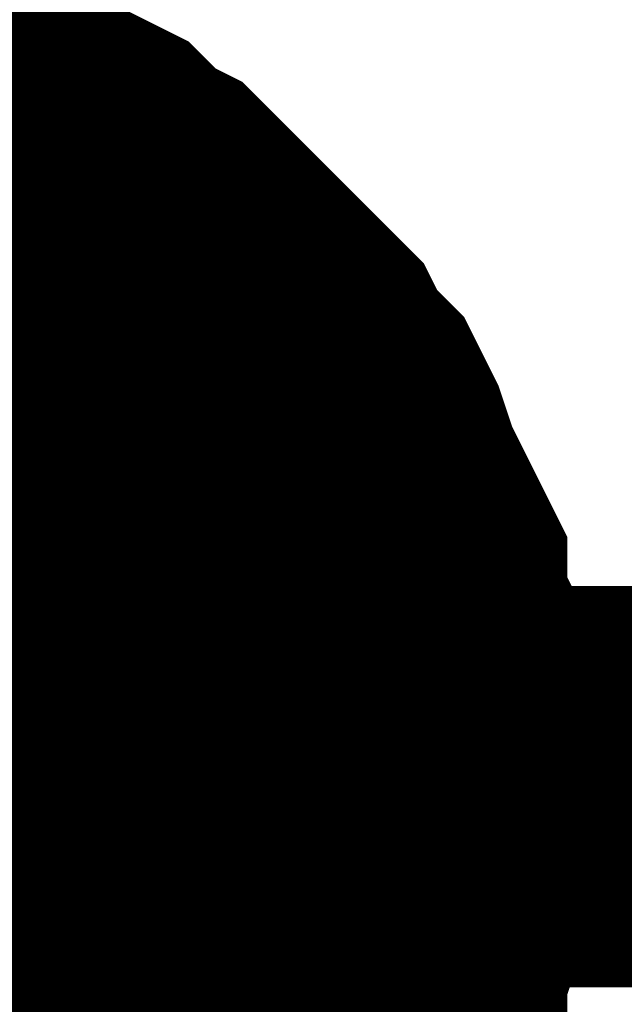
# Model space of a CAD drawing. Header units: inches. Extents: x 0 to 17, y 0 to 11.
# Tile 49 of 256: x 11.309 to 11.3268, y 1.8436 to 1.8725. Entities that reach past the tile are written whole.
import ezdxf

# ---------------------------------------------------------------- set-up
doc = ezdxf.new("R2010")
doc.units = ezdxf.units.IN
doc.header["$MEASUREMENT"] = 0
doc.layers.add('Sheet', color=255, linetype='Continuous')

msp = doc.modelspace()

# ---------------------------------------------------------------- linework, layer by layer
at = {"layer": 'Sheet'}
for points in [[(11.302938, 1.869413, 0.0118, 0.0118, 0), (11.304128, 1.869413, 0.0118, 0.0118, 0), (11.304921, 1.869017, 0.0118, 0.0118, 0), (11.30611, 1.869017, 0.0118, 0.0118, 0), (11.306903, 1.86862, 0.0118, 0.0118, 0), (11.307696, 1.868224, 0.0118, 0.0118, 0), (11.308489, 1.867827, 0.0118, 0.0118, 0), (11.309678, 1.867431, 0.0118, 0.0118, 0), (11.310471, 1.867034, 0.0118, 0.0118, 0), (11.311264, 1.866241, 0.0118, 0.0118, 0), (11.312057, 1.865845, 0.0118, 0.0118, 0), (11.31285, 1.865052, 0.0118, 0.0118, 0), (11.313246, 1.864655, 0.0118, 0.0118, 0), (11.314039, 1.863862, 0.0118, 0.0118, 0), (11.314832, 1.863069, 0.0118, 0.0118, 0), (11.315229, 1.862673, 0.0118, 0.0118, 0), (11.316021, 1.86188, 0.0118, 0.0118, 0), (11.316418, 1.861087, 0.0118, 0.0118, 0), (11.317211, 1.860294, 0.0118, 0.0118, 0), (11.317607, 1.859501, 0.0118, 0.0118, 0), (11.318004, 1.858312, 0.0118, 0.0118, 0), (11.3184, 1.857519, 0.0118, 0.0118, 0), (11.318797, 1.856726, 0.0118, 0.0118, 0), (11.319193, 1.855933, 0.0118, 0.0118, 0), (11.319193, 1.854743, 0.0118, 0.0118, 0), (11.31959, 1.85395, 0.0118, 0.0118, 0), (11.31959, 1.852761, 0.0118, 0.0118, 0), (11.319986, 1.851968, 0.0118, 0.0118, 0), (11.319986, 1.851175, 0.0118, 0.0118, 0), (11.319986, 1.849986, 0.0118, 0.0118, 0)], [(11.302938, 1.869413, 0.0118, 0.0118, 0), (11.304128, 1.869413, 0.0118, 0.0118, 0), (11.304921, 1.869017, 0.0118, 0.0118, 0), (11.30611, 1.869017, 0.0118, 0.0118, 0), (11.306903, 1.86862, 0.0118, 0.0118, 0), (11.307696, 1.868224, 0.0118, 0.0118, 0), (11.308489, 1.867827, 0.0118, 0.0118, 0), (11.309678, 1.867431, 0.0118, 0.0118, 0), (11.310471, 1.867034, 0.0118, 0.0118, 0), (11.311264, 1.866241, 0.0118, 0.0118, 0), (11.312057, 1.865845, 0.0118, 0.0118, 0), (11.31285, 1.865052, 0.0118, 0.0118, 0), (11.313246, 1.864655, 0.0118, 0.0118, 0), (11.314039, 1.863862, 0.0118, 0.0118, 0), (11.314832, 1.863069, 0.0118, 0.0118, 0), (11.315229, 1.862673, 0.0118, 0.0118, 0), (11.316021, 1.86188, 0.0118, 0.0118, 0), (11.316418, 1.861087, 0.0118, 0.0118, 0), (11.317211, 1.860294, 0.0118, 0.0118, 0), (11.317607, 1.859501, 0.0118, 0.0118, 0), (11.318004, 1.858312, 0.0118, 0.0118, 0), (11.3184, 1.857519, 0.0118, 0.0118, 0), (11.318797, 1.856726, 0.0118, 0.0118, 0), (11.319193, 1.855933, 0.0118, 0.0118, 0), (11.319193, 1.854743, 0.0118, 0.0118, 0), (11.31959, 1.85395, 0.0118, 0.0118, 0), (11.31959, 1.852761, 0.0118, 0.0118, 0), (11.319986, 1.851968, 0.0118, 0.0118, 0), (11.319986, 1.851175, 0.0118, 0.0118, 0), (11.319986, 1.849986, 0.0118, 0.0118, 0)], [(11.302938, 1.869413, 0.0118, 0.0118, 0), (11.304128, 1.869413, 0.0118, 0.0118, 0), (11.304921, 1.869017, 0.0118, 0.0118, 0), (11.30611, 1.869017, 0.0118, 0.0118, 0), (11.306903, 1.86862, 0.0118, 0.0118, 0), (11.307696, 1.868224, 0.0118, 0.0118, 0), (11.308489, 1.867827, 0.0118, 0.0118, 0), (11.309678, 1.867431, 0.0118, 0.0118, 0), (11.310471, 1.867034, 0.0118, 0.0118, 0), (11.311264, 1.866241, 0.0118, 0.0118, 0), (11.312057, 1.865845, 0.0118, 0.0118, 0), (11.31285, 1.865052, 0.0118, 0.0118, 0), (11.313246, 1.864655, 0.0118, 0.0118, 0), (11.314039, 1.863862, 0.0118, 0.0118, 0), (11.314832, 1.863069, 0.0118, 0.0118, 0), (11.315229, 1.862673, 0.0118, 0.0118, 0), (11.316021, 1.86188, 0.0118, 0.0118, 0), (11.316418, 1.861087, 0.0118, 0.0118, 0), (11.317211, 1.860294, 0.0118, 0.0118, 0), (11.317607, 1.859501, 0.0118, 0.0118, 0), (11.318004, 1.858312, 0.0118, 0.0118, 0), (11.3184, 1.857519, 0.0118, 0.0118, 0), (11.318797, 1.856726, 0.0118, 0.0118, 0), (11.319193, 1.855933, 0.0118, 0.0118, 0), (11.319193, 1.854743, 0.0118, 0.0118, 0), (11.31959, 1.85395, 0.0118, 0.0118, 0), (11.31959, 1.852761, 0.0118, 0.0118, 0), (11.319986, 1.851968, 0.0118, 0.0118, 0), (11.319986, 1.851175, 0.0118, 0.0118, 0), (11.319986, 1.849986, 0.0118, 0.0118, 0)], [(11.302938, 1.869413, 0.0118, 0.0118, 0), (11.304128, 1.869413, 0.0118, 0.0118, 0), (11.304921, 1.869017, 0.0118, 0.0118, 0), (11.30611, 1.869017, 0.0118, 0.0118, 0), (11.306903, 1.86862, 0.0118, 0.0118, 0), (11.307696, 1.868224, 0.0118, 0.0118, 0), (11.308489, 1.867827, 0.0118, 0.0118, 0), (11.309678, 1.867431, 0.0118, 0.0118, 0), (11.310471, 1.867034, 0.0118, 0.0118, 0), (11.311264, 1.866241, 0.0118, 0.0118, 0), (11.312057, 1.865845, 0.0118, 0.0118, 0), (11.31285, 1.865052, 0.0118, 0.0118, 0), (11.313246, 1.864655, 0.0118, 0.0118, 0), (11.314039, 1.863862, 0.0118, 0.0118, 0), (11.314832, 1.863069, 0.0118, 0.0118, 0), (11.315229, 1.862673, 0.0118, 0.0118, 0), (11.316021, 1.86188, 0.0118, 0.0118, 0), (11.316418, 1.861087, 0.0118, 0.0118, 0), (11.317211, 1.860294, 0.0118, 0.0118, 0), (11.317607, 1.859501, 0.0118, 0.0118, 0), (11.318004, 1.858312, 0.0118, 0.0118, 0), (11.3184, 1.857519, 0.0118, 0.0118, 0), (11.318797, 1.856726, 0.0118, 0.0118, 0), (11.319193, 1.855933, 0.0118, 0.0118, 0), (11.319193, 1.854743, 0.0118, 0.0118, 0), (11.31959, 1.85395, 0.0118, 0.0118, 0), (11.31959, 1.852761, 0.0118, 0.0118, 0), (11.319986, 1.851968, 0.0118, 0.0118, 0), (11.319986, 1.851175, 0.0118, 0.0118, 0), (11.319986, 1.849986, 0.0118, 0.0118, 0)], [(11.302938, 1.869413, 0.0118, 0.0118, 0), (11.304128, 1.869413, 0.0118, 0.0118, 0), (11.304921, 1.869017, 0.0118, 0.0118, 0), (11.30611, 1.869017, 0.0118, 0.0118, 0), (11.306903, 1.86862, 0.0118, 0.0118, 0), (11.307696, 1.868224, 0.0118, 0.0118, 0), (11.308489, 1.867827, 0.0118, 0.0118, 0), (11.309678, 1.867431, 0.0118, 0.0118, 0), (11.310471, 1.867034, 0.0118, 0.0118, 0), (11.311264, 1.866241, 0.0118, 0.0118, 0), (11.312057, 1.865845, 0.0118, 0.0118, 0), (11.31285, 1.865052, 0.0118, 0.0118, 0), (11.313246, 1.864655, 0.0118, 0.0118, 0), (11.314039, 1.863862, 0.0118, 0.0118, 0), (11.314832, 1.863069, 0.0118, 0.0118, 0), (11.315229, 1.862673, 0.0118, 0.0118, 0), (11.316021, 1.86188, 0.0118, 0.0118, 0), (11.316418, 1.861087, 0.0118, 0.0118, 0), (11.317211, 1.860294, 0.0118, 0.0118, 0), (11.317607, 1.859501, 0.0118, 0.0118, 0), (11.318004, 1.858312, 0.0118, 0.0118, 0), (11.3184, 1.857519, 0.0118, 0.0118, 0), (11.318797, 1.856726, 0.0118, 0.0118, 0), (11.319193, 1.855933, 0.0118, 0.0118, 0), (11.319193, 1.854743, 0.0118, 0.0118, 0), (11.31959, 1.85395, 0.0118, 0.0118, 0), (11.31959, 1.852761, 0.0118, 0.0118, 0), (11.319986, 1.851968, 0.0118, 0.0118, 0), (11.319986, 1.851175, 0.0118, 0.0118, 0), (11.319986, 1.849986, 0.0118, 0.0118, 0)], [(11.302938, 1.869413, 0.0118, 0.0118, 0), (11.304128, 1.869413, 0.0118, 0.0118, 0), (11.304921, 1.869017, 0.0118, 0.0118, 0), (11.30611, 1.869017, 0.0118, 0.0118, 0), (11.306903, 1.86862, 0.0118, 0.0118, 0), (11.307696, 1.868224, 0.0118, 0.0118, 0), (11.308489, 1.867827, 0.0118, 0.0118, 0), (11.309678, 1.867431, 0.0118, 0.0118, 0), (11.310471, 1.867034, 0.0118, 0.0118, 0), (11.311264, 1.866241, 0.0118, 0.0118, 0), (11.312057, 1.865845, 0.0118, 0.0118, 0), (11.31285, 1.865052, 0.0118, 0.0118, 0), (11.313246, 1.864655, 0.0118, 0.0118, 0), (11.314039, 1.863862, 0.0118, 0.0118, 0), (11.314832, 1.863069, 0.0118, 0.0118, 0), (11.315229, 1.862673, 0.0118, 0.0118, 0), (11.316021, 1.86188, 0.0118, 0.0118, 0), (11.316418, 1.861087, 0.0118, 0.0118, 0), (11.317211, 1.860294, 0.0118, 0.0118, 0), (11.317607, 1.859501, 0.0118, 0.0118, 0), (11.318004, 1.858312, 0.0118, 0.0118, 0), (11.3184, 1.857519, 0.0118, 0.0118, 0), (11.318797, 1.856726, 0.0118, 0.0118, 0), (11.319193, 1.855933, 0.0118, 0.0118, 0), (11.319193, 1.854743, 0.0118, 0.0118, 0), (11.31959, 1.85395, 0.0118, 0.0118, 0), (11.31959, 1.852761, 0.0118, 0.0118, 0), (11.319986, 1.851968, 0.0118, 0.0118, 0), (11.319986, 1.851175, 0.0118, 0.0118, 0), (11.319986, 1.849986, 0.0118, 0.0118, 0)], [(11.306903, 1.86862, 0.0039, 0.0039, 0), (11.307696, 1.868224, 0.0039, 0.0039, 0), (11.308489, 1.867827, 0.0039, 0.0039, 0), (11.309678, 1.867431, 0.0039, 0.0039, 0), (11.310471, 1.867034, 0.0039, 0.0039, 0), (11.311264, 1.866241, 0.0039, 0.0039, 0), (11.312057, 1.865845, 0.0039, 0.0039, 0), (11.31285, 1.865052, 0.0039, 0.0039, 0), (11.313246, 1.864655, 0.0039, 0.0039, 0), (11.314039, 1.863862, 0.0039, 0.0039, 0), (11.314832, 1.863069, 0.0039, 0.0039, 0), (11.315229, 1.862673, 0.0039, 0.0039, 0), (11.316021, 1.86188, 0.0039, 0.0039, 0), (11.316418, 1.861087, 0.0039, 0.0039, 0), (11.317211, 1.860294, 0.0039, 0.0039, 0), (11.317607, 1.859501, 0.0039, 0.0039, 0), (11.318004, 1.858312, 0.0039, 0.0039, 0), (11.3184, 1.857519, 0.0039, 0.0039, 0), (11.318797, 1.856726, 0.0039, 0.0039, 0), (11.319193, 1.855933, 0.0039, 0.0039, 0), (11.319193, 1.854743, 0.0039, 0.0039, 0), (11.31959, 1.85395, 0.0039, 0.0039, 0), (11.31959, 1.852761, 0.0039, 0.0039, 0), (11.319986, 1.851968, 0.0039, 0.0039, 0), (11.319986, 1.851175, 0.0039, 0.0039, 0), (11.319986, 1.849986, 0.0039, 0.0039, 0)], [(11.306903, 1.86862, 0.0039, 0.0039, 0), (11.307696, 1.868224, 0.0039, 0.0039, 0), (11.308489, 1.867827, 0.0039, 0.0039, 0), (11.309678, 1.867431, 0.0039, 0.0039, 0), (11.310471, 1.867034, 0.0039, 0.0039, 0), (11.311264, 1.866241, 0.0039, 0.0039, 0), (11.312057, 1.865845, 0.0039, 0.0039, 0), (11.31285, 1.865052, 0.0039, 0.0039, 0), (11.313246, 1.864655, 0.0039, 0.0039, 0), (11.314039, 1.863862, 0.0039, 0.0039, 0), (11.314832, 1.863069, 0.0039, 0.0039, 0), (11.315229, 1.862673, 0.0039, 0.0039, 0), (11.316021, 1.86188, 0.0039, 0.0039, 0), (11.316418, 1.861087, 0.0039, 0.0039, 0), (11.317211, 1.860294, 0.0039, 0.0039, 0), (11.317607, 1.859501, 0.0039, 0.0039, 0), (11.318004, 1.858312, 0.0039, 0.0039, 0), (11.3184, 1.857519, 0.0039, 0.0039, 0), (11.318797, 1.856726, 0.0039, 0.0039, 0), (11.319193, 1.855933, 0.0039, 0.0039, 0), (11.319193, 1.854743, 0.0039, 0.0039, 0), (11.31959, 1.85395, 0.0039, 0.0039, 0), (11.31959, 1.852761, 0.0039, 0.0039, 0), (11.319986, 1.851968, 0.0039, 0.0039, 0), (11.319986, 1.851175, 0.0039, 0.0039, 0), (11.319986, 1.849986, 0.0039, 0.0039, 0)], [(11.306903, 1.86862, 0.0039, 0.0039, 0), (11.307696, 1.868224, 0.0039, 0.0039, 0), (11.308489, 1.867827, 0.0039, 0.0039, 0), (11.309678, 1.867431, 0.0039, 0.0039, 0), (11.310471, 1.867034, 0.0039, 0.0039, 0), (11.311264, 1.866241, 0.0039, 0.0039, 0), (11.312057, 1.865845, 0.0039, 0.0039, 0), (11.31285, 1.865052, 0.0039, 0.0039, 0), (11.313246, 1.864655, 0.0039, 0.0039, 0), (11.314039, 1.863862, 0.0039, 0.0039, 0), (11.314832, 1.863069, 0.0039, 0.0039, 0), (11.315229, 1.862673, 0.0039, 0.0039, 0), (11.316021, 1.86188, 0.0039, 0.0039, 0), (11.316418, 1.861087, 0.0039, 0.0039, 0), (11.317211, 1.860294, 0.0039, 0.0039, 0), (11.317607, 1.859501, 0.0039, 0.0039, 0), (11.318004, 1.858312, 0.0039, 0.0039, 0), (11.3184, 1.857519, 0.0039, 0.0039, 0), (11.318797, 1.856726, 0.0039, 0.0039, 0), (11.319193, 1.855933, 0.0039, 0.0039, 0), (11.319193, 1.854743, 0.0039, 0.0039, 0), (11.31959, 1.85395, 0.0039, 0.0039, 0), (11.31959, 1.852761, 0.0039, 0.0039, 0), (11.319986, 1.851968, 0.0039, 0.0039, 0), (11.319986, 1.851175, 0.0039, 0.0039, 0), (11.319986, 1.849986, 0.0039, 0.0039, 0)], [(11.306903, 1.86862, 0.0039, 0.0039, 0), (11.307696, 1.868224, 0.0039, 0.0039, 0), (11.308489, 1.867827, 0.0039, 0.0039, 0), (11.309678, 1.867431, 0.0039, 0.0039, 0), (11.310471, 1.867034, 0.0039, 0.0039, 0), (11.311264, 1.866241, 0.0039, 0.0039, 0), (11.312057, 1.865845, 0.0039, 0.0039, 0), (11.31285, 1.865052, 0.0039, 0.0039, 0), (11.313246, 1.864655, 0.0039, 0.0039, 0), (11.314039, 1.863862, 0.0039, 0.0039, 0), (11.314832, 1.863069, 0.0039, 0.0039, 0), (11.315229, 1.862673, 0.0039, 0.0039, 0), (11.316021, 1.86188, 0.0039, 0.0039, 0), (11.316418, 1.861087, 0.0039, 0.0039, 0), (11.317211, 1.860294, 0.0039, 0.0039, 0), (11.317607, 1.859501, 0.0039, 0.0039, 0), (11.318004, 1.858312, 0.0039, 0.0039, 0), (11.3184, 1.857519, 0.0039, 0.0039, 0), (11.318797, 1.856726, 0.0039, 0.0039, 0), (11.319193, 1.855933, 0.0039, 0.0039, 0), (11.319193, 1.854743, 0.0039, 0.0039, 0), (11.31959, 1.85395, 0.0039, 0.0039, 0), (11.31959, 1.852761, 0.0039, 0.0039, 0), (11.319986, 1.851968, 0.0039, 0.0039, 0), (11.319986, 1.851175, 0.0039, 0.0039, 0), (11.319986, 1.849986, 0.0039, 0.0039, 0)], [(11.306903, 1.86862, 0.0039, 0.0039, 0), (11.307696, 1.868224, 0.0039, 0.0039, 0), (11.308489, 1.867827, 0.0039, 0.0039, 0), (11.309678, 1.867431, 0.0039, 0.0039, 0), (11.310471, 1.867034, 0.0039, 0.0039, 0), (11.311264, 1.866241, 0.0039, 0.0039, 0), (11.312057, 1.865845, 0.0039, 0.0039, 0), (11.31285, 1.865052, 0.0039, 0.0039, 0), (11.313246, 1.864655, 0.0039, 0.0039, 0), (11.314039, 1.863862, 0.0039, 0.0039, 0), (11.314832, 1.863069, 0.0039, 0.0039, 0), (11.315229, 1.862673, 0.0039, 0.0039, 0), (11.316021, 1.86188, 0.0039, 0.0039, 0), (11.316418, 1.861087, 0.0039, 0.0039, 0), (11.317211, 1.860294, 0.0039, 0.0039, 0), (11.317607, 1.859501, 0.0039, 0.0039, 0), (11.318004, 1.858312, 0.0039, 0.0039, 0), (11.3184, 1.857519, 0.0039, 0.0039, 0), (11.318797, 1.856726, 0.0039, 0.0039, 0), (11.319193, 1.855933, 0.0039, 0.0039, 0), (11.319193, 1.854743, 0.0039, 0.0039, 0), (11.31959, 1.85395, 0.0039, 0.0039, 0), (11.31959, 1.852761, 0.0039, 0.0039, 0), (11.319986, 1.851968, 0.0039, 0.0039, 0), (11.319986, 1.851175, 0.0039, 0.0039, 0), (11.319986, 1.849986, 0.0039, 0.0039, 0)], [(11.306903, 1.86862, 0.0039, 0.0039, 0), (11.307696, 1.868224, 0.0039, 0.0039, 0), (11.308489, 1.867827, 0.0039, 0.0039, 0), (11.309678, 1.867431, 0.0039, 0.0039, 0), (11.310471, 1.867034, 0.0039, 0.0039, 0), (11.311264, 1.866241, 0.0039, 0.0039, 0), (11.312057, 1.865845, 0.0039, 0.0039, 0), (11.31285, 1.865052, 0.0039, 0.0039, 0), (11.313246, 1.864655, 0.0039, 0.0039, 0), (11.314039, 1.863862, 0.0039, 0.0039, 0), (11.314832, 1.863069, 0.0039, 0.0039, 0), (11.315229, 1.862673, 0.0039, 0.0039, 0), (11.316021, 1.86188, 0.0039, 0.0039, 0), (11.316418, 1.861087, 0.0039, 0.0039, 0), (11.317211, 1.860294, 0.0039, 0.0039, 0), (11.317607, 1.859501, 0.0039, 0.0039, 0), (11.318004, 1.858312, 0.0039, 0.0039, 0), (11.3184, 1.857519, 0.0039, 0.0039, 0), (11.318797, 1.856726, 0.0039, 0.0039, 0), (11.319193, 1.855933, 0.0039, 0.0039, 0), (11.319193, 1.854743, 0.0039, 0.0039, 0), (11.31959, 1.85395, 0.0039, 0.0039, 0), (11.31959, 1.852761, 0.0039, 0.0039, 0), (11.319986, 1.851968, 0.0039, 0.0039, 0), (11.319986, 1.851175, 0.0039, 0.0039, 0), (11.319986, 1.849986, 0.0039, 0.0039, 0)], [(11.300163, 1.849986, 0.0118, 0.0118, 0), (11.649837, 1.849986, 0.0118, 0.0118, 0)], [(11.319986, 1.849986, 0.0118, 0.0118, 0), (11.319986, 1.848796, 0.0118, 0.0118, 0), (11.319986, 1.848003, 0.0118, 0.0118, 0), (11.31959, 1.846814, 0.0118, 0.0118, 0), (11.31959, 1.846021, 0.0118, 0.0118, 0), (11.319193, 1.844831, 0.0118, 0.0118, 0), (11.319193, 1.844038, 0.0118, 0.0118, 0), (11.318797, 1.843245, 0.0118, 0.0118, 0), (11.3184, 1.842056, 0.0118, 0.0118, 0), (11.318004, 1.841263, 0.0118, 0.0118, 0), (11.317607, 1.84047, 0.0118, 0.0118, 0), (11.317211, 1.839677, 0.0118, 0.0118, 0), (11.316418, 1.838884, 0.0118, 0.0118, 0), (11.316021, 1.838091, 0.0118, 0.0118, 0), (11.315229, 1.837298, 0.0118, 0.0118, 0)], [(11.319986, 1.849986, 0.0118, 0.0118, 0), (11.319986, 1.848796, 0.0118, 0.0118, 0), (11.319986, 1.848003, 0.0118, 0.0118, 0), (11.31959, 1.846814, 0.0118, 0.0118, 0), (11.31959, 1.846021, 0.0118, 0.0118, 0), (11.319193, 1.844831, 0.0118, 0.0118, 0), (11.319193, 1.844038, 0.0118, 0.0118, 0), (11.318797, 1.843245, 0.0118, 0.0118, 0), (11.3184, 1.842056, 0.0118, 0.0118, 0), (11.318004, 1.841263, 0.0118, 0.0118, 0), (11.317607, 1.84047, 0.0118, 0.0118, 0), (11.317211, 1.839677, 0.0118, 0.0118, 0), (11.316418, 1.838884, 0.0118, 0.0118, 0), (11.316021, 1.838091, 0.0118, 0.0118, 0), (11.315229, 1.837298, 0.0118, 0.0118, 0)], [(11.319986, 1.849986, 0.0118, 0.0118, 0), (11.319986, 1.848796, 0.0118, 0.0118, 0), (11.319986, 1.848003, 0.0118, 0.0118, 0), (11.31959, 1.846814, 0.0118, 0.0118, 0), (11.31959, 1.846021, 0.0118, 0.0118, 0), (11.319193, 1.844831, 0.0118, 0.0118, 0), (11.319193, 1.844038, 0.0118, 0.0118, 0), (11.318797, 1.843245, 0.0118, 0.0118, 0), (11.3184, 1.842056, 0.0118, 0.0118, 0), (11.318004, 1.841263, 0.0118, 0.0118, 0), (11.317607, 1.84047, 0.0118, 0.0118, 0), (11.317211, 1.839677, 0.0118, 0.0118, 0), (11.316418, 1.838884, 0.0118, 0.0118, 0), (11.316021, 1.838091, 0.0118, 0.0118, 0), (11.315229, 1.837298, 0.0118, 0.0118, 0)], [(11.319986, 1.849986, 0.0118, 0.0118, 0), (11.319986, 1.848796, 0.0118, 0.0118, 0), (11.319986, 1.848003, 0.0118, 0.0118, 0), (11.31959, 1.846814, 0.0118, 0.0118, 0), (11.31959, 1.846021, 0.0118, 0.0118, 0), (11.319193, 1.844831, 0.0118, 0.0118, 0), (11.319193, 1.844038, 0.0118, 0.0118, 0), (11.318797, 1.843245, 0.0118, 0.0118, 0), (11.3184, 1.842056, 0.0118, 0.0118, 0), (11.318004, 1.841263, 0.0118, 0.0118, 0), (11.317607, 1.84047, 0.0118, 0.0118, 0), (11.317211, 1.839677, 0.0118, 0.0118, 0), (11.316418, 1.838884, 0.0118, 0.0118, 0), (11.316021, 1.838091, 0.0118, 0.0118, 0), (11.315229, 1.837298, 0.0118, 0.0118, 0)], [(11.319986, 1.849986, 0.0118, 0.0118, 0), (11.319986, 1.848796, 0.0118, 0.0118, 0), (11.319986, 1.848003, 0.0118, 0.0118, 0), (11.31959, 1.846814, 0.0118, 0.0118, 0), (11.31959, 1.846021, 0.0118, 0.0118, 0), (11.319193, 1.844831, 0.0118, 0.0118, 0), (11.319193, 1.844038, 0.0118, 0.0118, 0), (11.318797, 1.843245, 0.0118, 0.0118, 0), (11.3184, 1.842056, 0.0118, 0.0118, 0), (11.318004, 1.841263, 0.0118, 0.0118, 0), (11.317607, 1.84047, 0.0118, 0.0118, 0), (11.317211, 1.839677, 0.0118, 0.0118, 0), (11.316418, 1.838884, 0.0118, 0.0118, 0), (11.316021, 1.838091, 0.0118, 0.0118, 0), (11.315229, 1.837298, 0.0118, 0.0118, 0)], [(11.319986, 1.849986, 0.0118, 0.0118, 0), (11.319986, 1.848796, 0.0118, 0.0118, 0), (11.319986, 1.848003, 0.0118, 0.0118, 0), (11.31959, 1.846814, 0.0118, 0.0118, 0), (11.31959, 1.846021, 0.0118, 0.0118, 0), (11.319193, 1.844831, 0.0118, 0.0118, 0), (11.319193, 1.844038, 0.0118, 0.0118, 0), (11.318797, 1.843245, 0.0118, 0.0118, 0), (11.3184, 1.842056, 0.0118, 0.0118, 0), (11.318004, 1.841263, 0.0118, 0.0118, 0), (11.317607, 1.84047, 0.0118, 0.0118, 0), (11.317211, 1.839677, 0.0118, 0.0118, 0), (11.316418, 1.838884, 0.0118, 0.0118, 0), (11.316021, 1.838091, 0.0118, 0.0118, 0), (11.315229, 1.837298, 0.0118, 0.0118, 0)], [(11.319986, 1.849986, 0.0118, 0.0118, 0), (11.319986, 1.849986, 0.0118, 0.0118, 0), (11.319986, 1.849986, 0.0118, 0.0118, 0), (11.319986, 1.849986, 0.0118, 0.0118, 0), (11.319986, 1.849986, 0.0118, 0.0118, 0), (11.319986, 1.849986, 0.0118, 0.0118, 0), (11.319986, 1.849986, 0.0118, 0.0118, 0), (11.319986, 1.849986, 0.0118, 0.0118, 0), (11.319986, 1.849986, 0.0118, 0.0118, 0), (11.319986, 1.849986, 0.0118, 0.0118, 0), (11.319986, 1.849986, 0.0118, 0.0118, 0), (11.319986, 1.849986, 0.0118, 0.0118, 0), (11.319986, 1.849986, 0.0118, 0.0118, 0), (11.319986, 1.849986, 0.0118, 0.0118, 0), (11.319986, 1.849986, 0.0118, 0.0118, 0), (11.319986, 1.849986, 0.0118, 0.0118, 0), (11.319986, 1.849986, 0.0118, 0.0118, 0), (11.319986, 1.849986, 0.0118, 0.0118, 0), (11.319986, 1.849986, 0.0118, 0.0118, 0), (11.319986, 1.849986, 0.0118, 0.0118, 0), (11.319986, 1.849986, 0.0118, 0.0118, 0), (11.319986, 1.849986, 0.0118, 0.0118, 0), (11.319986, 1.849986, 0.0118, 0.0118, 0), (11.319986, 1.849986, 0.0118, 0.0118, 0), (11.319986, 1.849986, 0.0118, 0.0118, 0), (11.319986, 1.849986, 0.0118, 0.0118, 0), (11.319986, 1.849986, 0.0118, 0.0118, 0), (11.319986, 1.849986, 0.0118, 0.0118, 0), (11.319986, 1.849986, 0.0118, 0.0118, 0), (11.319986, 1.849986, 0.0118, 0.0118, 0), (11.319986, 1.849986, 0.0118, 0.0118, 0), (11.319986, 1.849986, 0.0118, 0.0118, 0), (11.319986, 1.849986, 0.0118, 0.0118, 0)], [(11.319986, 1.849986, 0.0118, 0.0118, 0), (11.319986, 1.849986, 0.0118, 0.0118, 0)], [(11.319986, 1.849986, 0.0118, 0.0118, 0), (11.319986, 1.849986, 0.0118, 0.0118, 0), (11.319986, 1.849986, 0.0118, 0.0118, 0), (11.319986, 1.849986, 0.0118, 0.0118, 0), (11.319986, 1.849986, 0.0118, 0.0118, 0), (11.319986, 1.849986, 0.0118, 0.0118, 0), (11.319986, 1.849986, 0.0118, 0.0118, 0), (11.319986, 1.849986, 0.0118, 0.0118, 0), (11.319986, 1.849986, 0.0118, 0.0118, 0), (11.319986, 1.849986, 0.0118, 0.0118, 0), (11.319986, 1.849986, 0.0118, 0.0118, 0), (11.319986, 1.849986, 0.0118, 0.0118, 0), (11.319986, 1.849986, 0.0118, 0.0118, 0), (11.319986, 1.849986, 0.0118, 0.0118, 0), (11.319986, 1.849986, 0.0118, 0.0118, 0), (11.319986, 1.849986, 0.0118, 0.0118, 0), (11.319986, 1.849986, 0.0118, 0.0118, 0), (11.319986, 1.849986, 0.0118, 0.0118, 0), (11.319986, 1.849986, 0.0118, 0.0118, 0), (11.319986, 1.849986, 0.0118, 0.0118, 0), (11.319986, 1.849986, 0.0118, 0.0118, 0), (11.319986, 1.849986, 0.0118, 0.0118, 0), (11.319986, 1.849986, 0.0118, 0.0118, 0), (11.319986, 1.849986, 0.0118, 0.0118, 0), (11.319986, 1.849986, 0.0118, 0.0118, 0), (11.319986, 1.849986, 0.0118, 0.0118, 0), (11.319986, 1.849986, 0.0118, 0.0118, 0), (11.319986, 1.849986, 0.0118, 0.0118, 0), (11.319986, 1.849986, 0.0118, 0.0118, 0), (11.319986, 1.849986, 0.0118, 0.0118, 0), (11.319986, 1.849986, 0.0118, 0.0118, 0), (11.319986, 1.849986, 0.0118, 0.0118, 0), (11.319986, 1.849986, 0.0118, 0.0118, 0)], [(11.319986, 1.849986, 0.0118, 0.0118, 0), (11.319986, 1.849986, 0.0118, 0.0118, 0)], [(11.319986, 1.849986, 0.0118, 0.0118, 0), (11.319986, 1.849986, 0.0118, 0.0118, 0), (11.319986, 1.849986, 0.0118, 0.0118, 0), (11.319986, 1.849986, 0.0118, 0.0118, 0), (11.319986, 1.849986, 0.0118, 0.0118, 0), (11.319986, 1.849986, 0.0118, 0.0118, 0), (11.319986, 1.849986, 0.0118, 0.0118, 0), (11.319986, 1.849986, 0.0118, 0.0118, 0), (11.319986, 1.849986, 0.0118, 0.0118, 0), (11.319986, 1.849986, 0.0118, 0.0118, 0), (11.319986, 1.849986, 0.0118, 0.0118, 0), (11.319986, 1.849986, 0.0118, 0.0118, 0), (11.319986, 1.849986, 0.0118, 0.0118, 0), (11.319986, 1.849986, 0.0118, 0.0118, 0), (11.319986, 1.849986, 0.0118, 0.0118, 0), (11.319986, 1.849986, 0.0118, 0.0118, 0), (11.319986, 1.849986, 0.0118, 0.0118, 0), (11.319986, 1.849986, 0.0118, 0.0118, 0), (11.319986, 1.849986, 0.0118, 0.0118, 0), (11.319986, 1.849986, 0.0118, 0.0118, 0), (11.319986, 1.849986, 0.0118, 0.0118, 0), (11.319986, 1.849986, 0.0118, 0.0118, 0), (11.319986, 1.849986, 0.0118, 0.0118, 0), (11.319986, 1.849986, 0.0118, 0.0118, 0), (11.319986, 1.849986, 0.0118, 0.0118, 0), (11.319986, 1.849986, 0.0118, 0.0118, 0), (11.319986, 1.849986, 0.0118, 0.0118, 0), (11.319986, 1.849986, 0.0118, 0.0118, 0), (11.319986, 1.849986, 0.0118, 0.0118, 0), (11.319986, 1.849986, 0.0118, 0.0118, 0), (11.319986, 1.849986, 0.0118, 0.0118, 0), (11.319986, 1.849986, 0.0118, 0.0118, 0), (11.319986, 1.849986, 0.0118, 0.0118, 0)], [(11.319986, 1.849986, 0.0118, 0.0118, 0), (11.319986, 1.849986, 0.0118, 0.0118, 0)], [(11.319986, 1.849986, 0.0118, 0.0118, 0), (11.319986, 1.849986, 0.0118, 0.0118, 0), (11.319986, 1.849986, 0.0118, 0.0118, 0), (11.319986, 1.849986, 0.0118, 0.0118, 0), (11.319986, 1.849986, 0.0118, 0.0118, 0), (11.319986, 1.849986, 0.0118, 0.0118, 0), (11.319986, 1.849986, 0.0118, 0.0118, 0), (11.319986, 1.849986, 0.0118, 0.0118, 0), (11.319986, 1.849986, 0.0118, 0.0118, 0), (11.319986, 1.849986, 0.0118, 0.0118, 0), (11.319986, 1.849986, 0.0118, 0.0118, 0), (11.319986, 1.849986, 0.0118, 0.0118, 0), (11.319986, 1.849986, 0.0118, 0.0118, 0), (11.319986, 1.849986, 0.0118, 0.0118, 0), (11.319986, 1.849986, 0.0118, 0.0118, 0), (11.319986, 1.849986, 0.0118, 0.0118, 0), (11.319986, 1.849986, 0.0118, 0.0118, 0), (11.319986, 1.849986, 0.0118, 0.0118, 0), (11.319986, 1.849986, 0.0118, 0.0118, 0), (11.319986, 1.849986, 0.0118, 0.0118, 0), (11.319986, 1.849986, 0.0118, 0.0118, 0), (11.319986, 1.849986, 0.0118, 0.0118, 0), (11.319986, 1.849986, 0.0118, 0.0118, 0), (11.319986, 1.849986, 0.0118, 0.0118, 0), (11.319986, 1.849986, 0.0118, 0.0118, 0), (11.319986, 1.849986, 0.0118, 0.0118, 0), (11.319986, 1.849986, 0.0118, 0.0118, 0), (11.319986, 1.849986, 0.0118, 0.0118, 0), (11.319986, 1.849986, 0.0118, 0.0118, 0), (11.319986, 1.849986, 0.0118, 0.0118, 0), (11.319986, 1.849986, 0.0118, 0.0118, 0), (11.319986, 1.849986, 0.0118, 0.0118, 0), (11.319986, 1.849986, 0.0118, 0.0118, 0)], [(11.319986, 1.849986, 0.0118, 0.0118, 0), (11.319986, 1.849986, 0.0118, 0.0118, 0)], [(11.319986, 1.849986, 0.0118, 0.0118, 0), (11.319986, 1.849986, 0.0118, 0.0118, 0), (11.319986, 1.849986, 0.0118, 0.0118, 0), (11.319986, 1.849986, 0.0118, 0.0118, 0), (11.319986, 1.849986, 0.0118, 0.0118, 0), (11.319986, 1.849986, 0.0118, 0.0118, 0), (11.319986, 1.849986, 0.0118, 0.0118, 0), (11.319986, 1.849986, 0.0118, 0.0118, 0), (11.319986, 1.849986, 0.0118, 0.0118, 0), (11.319986, 1.849986, 0.0118, 0.0118, 0), (11.319986, 1.849986, 0.0118, 0.0118, 0), (11.319986, 1.849986, 0.0118, 0.0118, 0), (11.319986, 1.849986, 0.0118, 0.0118, 0), (11.319986, 1.849986, 0.0118, 0.0118, 0), (11.319986, 1.849986, 0.0118, 0.0118, 0), (11.319986, 1.849986, 0.0118, 0.0118, 0), (11.319986, 1.849986, 0.0118, 0.0118, 0), (11.319986, 1.849986, 0.0118, 0.0118, 0), (11.319986, 1.849986, 0.0118, 0.0118, 0), (11.319986, 1.849986, 0.0118, 0.0118, 0), (11.319986, 1.849986, 0.0118, 0.0118, 0), (11.319986, 1.849986, 0.0118, 0.0118, 0), (11.319986, 1.849986, 0.0118, 0.0118, 0), (11.319986, 1.849986, 0.0118, 0.0118, 0), (11.319986, 1.849986, 0.0118, 0.0118, 0), (11.319986, 1.849986, 0.0118, 0.0118, 0), (11.319986, 1.849986, 0.0118, 0.0118, 0), (11.319986, 1.849986, 0.0118, 0.0118, 0), (11.319986, 1.849986, 0.0118, 0.0118, 0), (11.319986, 1.849986, 0.0118, 0.0118, 0), (11.319986, 1.849986, 0.0118, 0.0118, 0), (11.319986, 1.849986, 0.0118, 0.0118, 0), (11.319986, 1.849986, 0.0118, 0.0118, 0)], [(11.319986, 1.849986, 0.0118, 0.0118, 0), (11.319986, 1.849986, 0.0118, 0.0118, 0)], [(11.319986, 1.849986, 0.0118, 0.0118, 0), (11.319986, 1.849986, 0.0118, 0.0118, 0), (11.319986, 1.849986, 0.0118, 0.0118, 0), (11.319986, 1.849986, 0.0118, 0.0118, 0), (11.319986, 1.849986, 0.0118, 0.0118, 0), (11.319986, 1.849986, 0.0118, 0.0118, 0), (11.319986, 1.849986, 0.0118, 0.0118, 0), (11.319986, 1.849986, 0.0118, 0.0118, 0), (11.319986, 1.849986, 0.0118, 0.0118, 0), (11.319986, 1.849986, 0.0118, 0.0118, 0), (11.319986, 1.849986, 0.0118, 0.0118, 0), (11.319986, 1.849986, 0.0118, 0.0118, 0), (11.319986, 1.849986, 0.0118, 0.0118, 0), (11.319986, 1.849986, 0.0118, 0.0118, 0), (11.319986, 1.849986, 0.0118, 0.0118, 0), (11.319986, 1.849986, 0.0118, 0.0118, 0), (11.319986, 1.849986, 0.0118, 0.0118, 0), (11.319986, 1.849986, 0.0118, 0.0118, 0), (11.319986, 1.849986, 0.0118, 0.0118, 0), (11.319986, 1.849986, 0.0118, 0.0118, 0), (11.319986, 1.849986, 0.0118, 0.0118, 0), (11.319986, 1.849986, 0.0118, 0.0118, 0), (11.319986, 1.849986, 0.0118, 0.0118, 0), (11.319986, 1.849986, 0.0118, 0.0118, 0), (11.319986, 1.849986, 0.0118, 0.0118, 0), (11.319986, 1.849986, 0.0118, 0.0118, 0), (11.319986, 1.849986, 0.0118, 0.0118, 0), (11.319986, 1.849986, 0.0118, 0.0118, 0), (11.319986, 1.849986, 0.0118, 0.0118, 0), (11.319986, 1.849986, 0.0118, 0.0118, 0), (11.319986, 1.849986, 0.0118, 0.0118, 0), (11.319986, 1.849986, 0.0118, 0.0118, 0), (11.319986, 1.849986, 0.0118, 0.0118, 0)], [(11.319986, 1.849986, 0.0118, 0.0118, 0), (11.319986, 1.849986, 0.0118, 0.0118, 0)], [(11.319986, 1.849986, 0.0039, 0.0039, 0), (11.319986, 1.848796, 0.0039, 0.0039, 0), (11.319986, 1.848003, 0.0039, 0.0039, 0), (11.31959, 1.846814, 0.0039, 0.0039, 0), (11.31959, 1.846021, 0.0039, 0.0039, 0), (11.319193, 1.844831, 0.0039, 0.0039, 0), (11.319193, 1.844038, 0.0039, 0.0039, 0), (11.318797, 1.843245, 0.0039, 0.0039, 0), (11.3184, 1.842056, 0.0039, 0.0039, 0), (11.318004, 1.841263, 0.0039, 0.0039, 0)], [(11.319986, 1.849986, 0.0039, 0.0039, 0), (11.319986, 1.848796, 0.0039, 0.0039, 0), (11.319986, 1.848003, 0.0039, 0.0039, 0), (11.31959, 1.846814, 0.0039, 0.0039, 0), (11.31959, 1.846021, 0.0039, 0.0039, 0), (11.319193, 1.844831, 0.0039, 0.0039, 0), (11.319193, 1.844038, 0.0039, 0.0039, 0), (11.318797, 1.843245, 0.0039, 0.0039, 0), (11.3184, 1.842056, 0.0039, 0.0039, 0), (11.318004, 1.841263, 0.0039, 0.0039, 0)], [(11.319986, 1.849986, 0.0039, 0.0039, 0), (11.319986, 1.848796, 0.0039, 0.0039, 0), (11.319986, 1.848003, 0.0039, 0.0039, 0), (11.31959, 1.846814, 0.0039, 0.0039, 0), (11.31959, 1.846021, 0.0039, 0.0039, 0), (11.319193, 1.844831, 0.0039, 0.0039, 0), (11.319193, 1.844038, 0.0039, 0.0039, 0), (11.318797, 1.843245, 0.0039, 0.0039, 0), (11.3184, 1.842056, 0.0039, 0.0039, 0), (11.318004, 1.841263, 0.0039, 0.0039, 0)], [(11.319986, 1.849986, 0.0039, 0.0039, 0), (11.319986, 1.848796, 0.0039, 0.0039, 0), (11.319986, 1.848003, 0.0039, 0.0039, 0), (11.31959, 1.846814, 0.0039, 0.0039, 0), (11.31959, 1.846021, 0.0039, 0.0039, 0), (11.319193, 1.844831, 0.0039, 0.0039, 0), (11.319193, 1.844038, 0.0039, 0.0039, 0), (11.318797, 1.843245, 0.0039, 0.0039, 0), (11.3184, 1.842056, 0.0039, 0.0039, 0), (11.318004, 1.841263, 0.0039, 0.0039, 0)], [(11.319986, 1.849986, 0.0039, 0.0039, 0), (11.319986, 1.848796, 0.0039, 0.0039, 0), (11.319986, 1.848003, 0.0039, 0.0039, 0), (11.31959, 1.846814, 0.0039, 0.0039, 0), (11.31959, 1.846021, 0.0039, 0.0039, 0), (11.319193, 1.844831, 0.0039, 0.0039, 0), (11.319193, 1.844038, 0.0039, 0.0039, 0), (11.318797, 1.843245, 0.0039, 0.0039, 0), (11.3184, 1.842056, 0.0039, 0.0039, 0), (11.318004, 1.841263, 0.0039, 0.0039, 0)], [(11.319986, 1.849986, 0.0039, 0.0039, 0), (11.319986, 1.848796, 0.0039, 0.0039, 0), (11.319986, 1.848003, 0.0039, 0.0039, 0), (11.31959, 1.846814, 0.0039, 0.0039, 0), (11.31959, 1.846021, 0.0039, 0.0039, 0), (11.319193, 1.844831, 0.0039, 0.0039, 0), (11.319193, 1.844038, 0.0039, 0.0039, 0), (11.318797, 1.843245, 0.0039, 0.0039, 0), (11.3184, 1.842056, 0.0039, 0.0039, 0), (11.318004, 1.841263, 0.0039, 0.0039, 0)], [(11.319986, 1.849986, 0.0039, 0.0039, 0), (11.319986, 1.849986, 0.0039, 0.0039, 0), (11.319986, 1.849986, 0.0039, 0.0039, 0), (11.319986, 1.849986, 0.0039, 0.0039, 0), (11.319986, 1.849986, 0.0039, 0.0039, 0), (11.319986, 1.849986, 0.0039, 0.0039, 0), (11.319986, 1.849986, 0.0039, 0.0039, 0), (11.319986, 1.849986, 0.0039, 0.0039, 0), (11.319986, 1.849986, 0.0039, 0.0039, 0), (11.319986, 1.849986, 0.0039, 0.0039, 0), (11.319986, 1.849986, 0.0039, 0.0039, 0), (11.319986, 1.849986, 0.0039, 0.0039, 0), (11.319986, 1.849986, 0.0039, 0.0039, 0), (11.319986, 1.849986, 0.0039, 0.0039, 0), (11.319986, 1.849986, 0.0039, 0.0039, 0), (11.319986, 1.849986, 0.0039, 0.0039, 0), (11.319986, 1.849986, 0.0039, 0.0039, 0), (11.319986, 1.849986, 0.0039, 0.0039, 0), (11.319986, 1.849986, 0.0039, 0.0039, 0), (11.319986, 1.849986, 0.0039, 0.0039, 0), (11.319986, 1.849986, 0.0039, 0.0039, 0), (11.319986, 1.849986, 0.0039, 0.0039, 0), (11.319986, 1.849986, 0.0039, 0.0039, 0), (11.319986, 1.849986, 0.0039, 0.0039, 0), (11.319986, 1.849986, 0.0039, 0.0039, 0), (11.319986, 1.849986, 0.0039, 0.0039, 0), (11.319986, 1.849986, 0.0039, 0.0039, 0), (11.319986, 1.849986, 0.0039, 0.0039, 0), (11.319986, 1.849986, 0.0039, 0.0039, 0), (11.319986, 1.849986, 0.0039, 0.0039, 0), (11.319986, 1.849986, 0.0039, 0.0039, 0), (11.319986, 1.849986, 0.0039, 0.0039, 0), (11.319986, 1.849986, 0.0039, 0.0039, 0)], [(11.319986, 1.849986, 0.0039, 0.0039, 0), (11.319986, 1.849986, 0.0039, 0.0039, 0)], [(11.319986, 1.849986, 0.0039, 0.0039, 0), (11.319986, 1.849986, 0.0039, 0.0039, 0), (11.319986, 1.849986, 0.0039, 0.0039, 0), (11.319986, 1.849986, 0.0039, 0.0039, 0), (11.319986, 1.849986, 0.0039, 0.0039, 0), (11.319986, 1.849986, 0.0039, 0.0039, 0), (11.319986, 1.849986, 0.0039, 0.0039, 0), (11.319986, 1.849986, 0.0039, 0.0039, 0), (11.319986, 1.849986, 0.0039, 0.0039, 0), (11.319986, 1.849986, 0.0039, 0.0039, 0), (11.319986, 1.849986, 0.0039, 0.0039, 0), (11.319986, 1.849986, 0.0039, 0.0039, 0), (11.319986, 1.849986, 0.0039, 0.0039, 0), (11.319986, 1.849986, 0.0039, 0.0039, 0), (11.319986, 1.849986, 0.0039, 0.0039, 0), (11.319986, 1.849986, 0.0039, 0.0039, 0), (11.319986, 1.849986, 0.0039, 0.0039, 0), (11.319986, 1.849986, 0.0039, 0.0039, 0), (11.319986, 1.849986, 0.0039, 0.0039, 0), (11.319986, 1.849986, 0.0039, 0.0039, 0), (11.319986, 1.849986, 0.0039, 0.0039, 0), (11.319986, 1.849986, 0.0039, 0.0039, 0), (11.319986, 1.849986, 0.0039, 0.0039, 0), (11.319986, 1.849986, 0.0039, 0.0039, 0), (11.319986, 1.849986, 0.0039, 0.0039, 0), (11.319986, 1.849986, 0.0039, 0.0039, 0), (11.319986, 1.849986, 0.0039, 0.0039, 0), (11.319986, 1.849986, 0.0039, 0.0039, 0), (11.319986, 1.849986, 0.0039, 0.0039, 0), (11.319986, 1.849986, 0.0039, 0.0039, 0), (11.319986, 1.849986, 0.0039, 0.0039, 0), (11.319986, 1.849986, 0.0039, 0.0039, 0), (11.319986, 1.849986, 0.0039, 0.0039, 0)], [(11.319986, 1.849986, 0.0039, 0.0039, 0), (11.319986, 1.849986, 0.0039, 0.0039, 0)], [(11.319986, 1.849986, 0.0039, 0.0039, 0), (11.319986, 1.849986, 0.0039, 0.0039, 0), (11.319986, 1.849986, 0.0039, 0.0039, 0), (11.319986, 1.849986, 0.0039, 0.0039, 0), (11.319986, 1.849986, 0.0039, 0.0039, 0), (11.319986, 1.849986, 0.0039, 0.0039, 0), (11.319986, 1.849986, 0.0039, 0.0039, 0), (11.319986, 1.849986, 0.0039, 0.0039, 0), (11.319986, 1.849986, 0.0039, 0.0039, 0), (11.319986, 1.849986, 0.0039, 0.0039, 0), (11.319986, 1.849986, 0.0039, 0.0039, 0), (11.319986, 1.849986, 0.0039, 0.0039, 0), (11.319986, 1.849986, 0.0039, 0.0039, 0), (11.319986, 1.849986, 0.0039, 0.0039, 0), (11.319986, 1.849986, 0.0039, 0.0039, 0), (11.319986, 1.849986, 0.0039, 0.0039, 0), (11.319986, 1.849986, 0.0039, 0.0039, 0), (11.319986, 1.849986, 0.0039, 0.0039, 0), (11.319986, 1.849986, 0.0039, 0.0039, 0), (11.319986, 1.849986, 0.0039, 0.0039, 0), (11.319986, 1.849986, 0.0039, 0.0039, 0), (11.319986, 1.849986, 0.0039, 0.0039, 0), (11.319986, 1.849986, 0.0039, 0.0039, 0), (11.319986, 1.849986, 0.0039, 0.0039, 0), (11.319986, 1.849986, 0.0039, 0.0039, 0), (11.319986, 1.849986, 0.0039, 0.0039, 0), (11.319986, 1.849986, 0.0039, 0.0039, 0), (11.319986, 1.849986, 0.0039, 0.0039, 0), (11.319986, 1.849986, 0.0039, 0.0039, 0), (11.319986, 1.849986, 0.0039, 0.0039, 0), (11.319986, 1.849986, 0.0039, 0.0039, 0), (11.319986, 1.849986, 0.0039, 0.0039, 0), (11.319986, 1.849986, 0.0039, 0.0039, 0)], [(11.319986, 1.849986, 0.0039, 0.0039, 0), (11.319986, 1.849986, 0.0039, 0.0039, 0)], [(11.319986, 1.849986, 0.0039, 0.0039, 0), (11.319986, 1.849986, 0.0039, 0.0039, 0), (11.319986, 1.849986, 0.0039, 0.0039, 0), (11.319986, 1.849986, 0.0039, 0.0039, 0), (11.319986, 1.849986, 0.0039, 0.0039, 0), (11.319986, 1.849986, 0.0039, 0.0039, 0), (11.319986, 1.849986, 0.0039, 0.0039, 0), (11.319986, 1.849986, 0.0039, 0.0039, 0), (11.319986, 1.849986, 0.0039, 0.0039, 0), (11.319986, 1.849986, 0.0039, 0.0039, 0), (11.319986, 1.849986, 0.0039, 0.0039, 0), (11.319986, 1.849986, 0.0039, 0.0039, 0), (11.319986, 1.849986, 0.0039, 0.0039, 0), (11.319986, 1.849986, 0.0039, 0.0039, 0), (11.319986, 1.849986, 0.0039, 0.0039, 0), (11.319986, 1.849986, 0.0039, 0.0039, 0), (11.319986, 1.849986, 0.0039, 0.0039, 0), (11.319986, 1.849986, 0.0039, 0.0039, 0), (11.319986, 1.849986, 0.0039, 0.0039, 0), (11.319986, 1.849986, 0.0039, 0.0039, 0), (11.319986, 1.849986, 0.0039, 0.0039, 0), (11.319986, 1.849986, 0.0039, 0.0039, 0), (11.319986, 1.849986, 0.0039, 0.0039, 0), (11.319986, 1.849986, 0.0039, 0.0039, 0), (11.319986, 1.849986, 0.0039, 0.0039, 0), (11.319986, 1.849986, 0.0039, 0.0039, 0), (11.319986, 1.849986, 0.0039, 0.0039, 0), (11.319986, 1.849986, 0.0039, 0.0039, 0), (11.319986, 1.849986, 0.0039, 0.0039, 0), (11.319986, 1.849986, 0.0039, 0.0039, 0), (11.319986, 1.849986, 0.0039, 0.0039, 0), (11.319986, 1.849986, 0.0039, 0.0039, 0), (11.319986, 1.849986, 0.0039, 0.0039, 0)], [(11.319986, 1.849986, 0.0039, 0.0039, 0), (11.319986, 1.849986, 0.0039, 0.0039, 0)], [(11.319986, 1.849986, 0.0039, 0.0039, 0), (11.319986, 1.849986, 0.0039, 0.0039, 0), (11.319986, 1.849986, 0.0039, 0.0039, 0), (11.319986, 1.849986, 0.0039, 0.0039, 0), (11.319986, 1.849986, 0.0039, 0.0039, 0), (11.319986, 1.849986, 0.0039, 0.0039, 0), (11.319986, 1.849986, 0.0039, 0.0039, 0), (11.319986, 1.849986, 0.0039, 0.0039, 0), (11.319986, 1.849986, 0.0039, 0.0039, 0), (11.319986, 1.849986, 0.0039, 0.0039, 0), (11.319986, 1.849986, 0.0039, 0.0039, 0), (11.319986, 1.849986, 0.0039, 0.0039, 0), (11.319986, 1.849986, 0.0039, 0.0039, 0), (11.319986, 1.849986, 0.0039, 0.0039, 0), (11.319986, 1.849986, 0.0039, 0.0039, 0), (11.319986, 1.849986, 0.0039, 0.0039, 0), (11.319986, 1.849986, 0.0039, 0.0039, 0), (11.319986, 1.849986, 0.0039, 0.0039, 0), (11.319986, 1.849986, 0.0039, 0.0039, 0), (11.319986, 1.849986, 0.0039, 0.0039, 0), (11.319986, 1.849986, 0.0039, 0.0039, 0), (11.319986, 1.849986, 0.0039, 0.0039, 0), (11.319986, 1.849986, 0.0039, 0.0039, 0), (11.319986, 1.849986, 0.0039, 0.0039, 0), (11.319986, 1.849986, 0.0039, 0.0039, 0), (11.319986, 1.849986, 0.0039, 0.0039, 0), (11.319986, 1.849986, 0.0039, 0.0039, 0), (11.319986, 1.849986, 0.0039, 0.0039, 0), (11.319986, 1.849986, 0.0039, 0.0039, 0), (11.319986, 1.849986, 0.0039, 0.0039, 0), (11.319986, 1.849986, 0.0039, 0.0039, 0), (11.319986, 1.849986, 0.0039, 0.0039, 0), (11.319986, 1.849986, 0.0039, 0.0039, 0)], [(11.319986, 1.849986, 0.0039, 0.0039, 0), (11.319986, 1.849986, 0.0039, 0.0039, 0)], [(11.319986, 1.849986, 0.0039, 0.0039, 0), (11.319986, 1.849986, 0.0039, 0.0039, 0), (11.319986, 1.849986, 0.0039, 0.0039, 0), (11.319986, 1.849986, 0.0039, 0.0039, 0), (11.319986, 1.849986, 0.0039, 0.0039, 0), (11.319986, 1.849986, 0.0039, 0.0039, 0), (11.319986, 1.849986, 0.0039, 0.0039, 0), (11.319986, 1.849986, 0.0039, 0.0039, 0), (11.319986, 1.849986, 0.0039, 0.0039, 0), (11.319986, 1.849986, 0.0039, 0.0039, 0), (11.319986, 1.849986, 0.0039, 0.0039, 0), (11.319986, 1.849986, 0.0039, 0.0039, 0), (11.319986, 1.849986, 0.0039, 0.0039, 0), (11.319986, 1.849986, 0.0039, 0.0039, 0), (11.319986, 1.849986, 0.0039, 0.0039, 0), (11.319986, 1.849986, 0.0039, 0.0039, 0), (11.319986, 1.849986, 0.0039, 0.0039, 0), (11.319986, 1.849986, 0.0039, 0.0039, 0), (11.319986, 1.849986, 0.0039, 0.0039, 0), (11.319986, 1.849986, 0.0039, 0.0039, 0), (11.319986, 1.849986, 0.0039, 0.0039, 0), (11.319986, 1.849986, 0.0039, 0.0039, 0), (11.319986, 1.849986, 0.0039, 0.0039, 0), (11.319986, 1.849986, 0.0039, 0.0039, 0), (11.319986, 1.849986, 0.0039, 0.0039, 0), (11.319986, 1.849986, 0.0039, 0.0039, 0), (11.319986, 1.849986, 0.0039, 0.0039, 0), (11.319986, 1.849986, 0.0039, 0.0039, 0), (11.319986, 1.849986, 0.0039, 0.0039, 0), (11.319986, 1.849986, 0.0039, 0.0039, 0), (11.319986, 1.849986, 0.0039, 0.0039, 0), (11.319986, 1.849986, 0.0039, 0.0039, 0), (11.319986, 1.849986, 0.0039, 0.0039, 0)], [(11.319986, 1.849986, 0.0039, 0.0039, 0), (11.319986, 1.849986, 0.0039, 0.0039, 0)]]:
    msp.add_lwpolyline(points, format="xyseb", dxfattribs=at)
msp.add_lwpolyline([(11.29, 1.85, 0.02, 0.02, 1), (11.31, 1.85, 0.02, 0.02, 1)], format="xyseb", close=True, dxfattribs=at)

doc.saveas('drawing.dxf')
